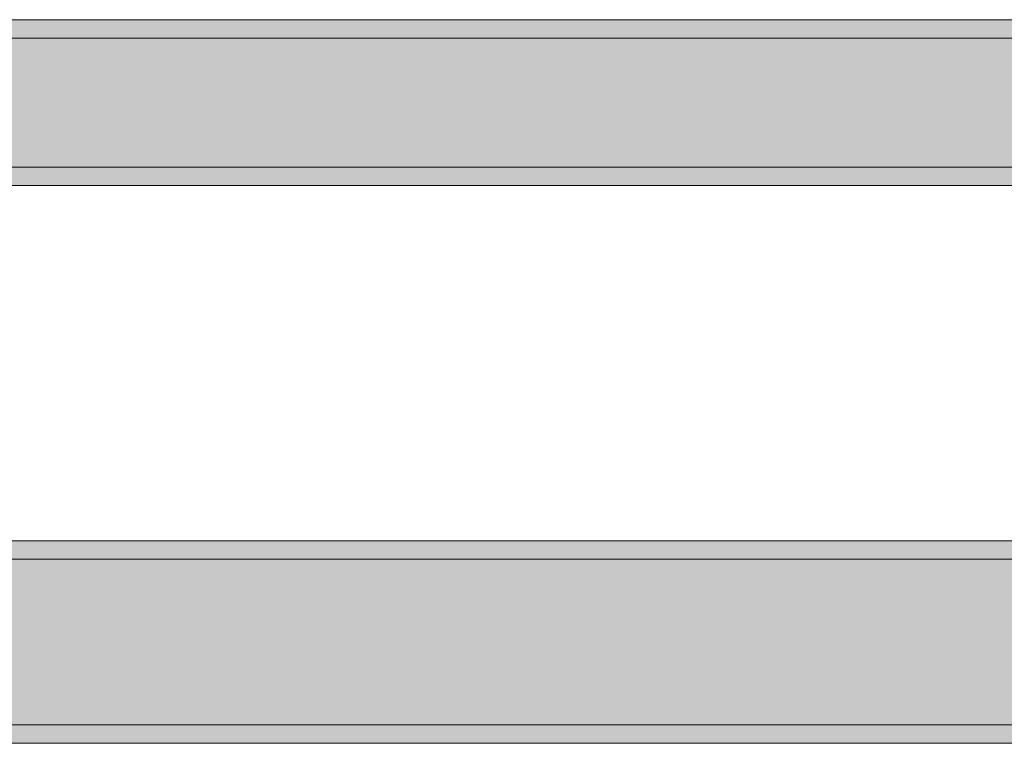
# Model space of a CAD drawing. Header units: millimetres. Extents: x -40968 to 11883, y -18816 to 4378.
# Tile 139 of 209: x -4669 to -4134, y -17084 to -16691. Entities that reach past the tile are written whole.
import ezdxf

# ---------------------------------------------------------------- set-up
doc = ezdxf.new("R2010")
doc.units = ezdxf.units.MM
doc.header["$MEASUREMENT"] = 0
doc.layers.add('12_FAÇ_Façana', color=7, linetype='Continuous')
doc.layers.add('12_FAÇ_Façana_Pluma_Nº__102', color=7, linetype='Continuous', lineweight=5, true_color=0xcccccc)
doc.layers.add('12_FAÇ_Façana_Pluma_Nº__176', color=7, linetype='Continuous', lineweight=15, true_color=0x93a0c6)
doc.layers.add('12_FAÇ_Façana_Pluma_Nº__7', color=7, linetype='Continuous', lineweight=5)

# ---------------------------------------------------------------- blocks, each defined once
blk = doc.blocks.new('Muro_42_1', base_point=(-18875.39, -17083.98))
at = {"layer": '12_FAÇ_Façana_Pluma_Nº__102', "linetype": 'Continuous', "lineweight": 0, "true_color": 0xe5e5e5}
blk.add_hatch(color=254, dxfattribs=at).paths.add_polyline_path([(-7017.89, -16983.98), (-7017.89, -17073.98), (-3738.89, -17073.98), (-3738.89, -16983.98)])
at = {"layer": '12_FAÇ_Façana_Pluma_Nº__176', "linetype": 'Continuous', "lineweight": 0, "true_color": 0x495063}
for points in [[(-7017.89, -16973.98), (-7017.89, -16983.98), (-3748.89, -16983.98), (-3748.89, -16973.98)], [(-7017.89, -17073.98), (-7017.89, -17083.98), (-3746.89, -17083.98), (-3746.89, -17073.98)]]:
    blk.add_hatch(color=251, dxfattribs=at).paths.add_polyline_path(points)
at = {"layer": '12_FAÇ_Façana_Pluma_Nº__7', "color": 7, "linetype": 'Continuous', "lineweight": 5}
for p, q in [((-3738.89, -16983.98), (-7017.89, -16983.98)), ((-7017.89, -17073.98), (-3746.89, -17073.98))]:
    blk.add_line(p, q, dxfattribs=at)
at = {"layer": '12_FAÇ_Façana_Pluma_Nº__7', "color": 7, "linetype": 'Continuous', "lineweight": 5, "flags": 128}
for points in [[(-3748.89, -16973.98), (-7017.89, -16973.98)], [(-7017.89, -17083.98), (-3746.89, -17083.98)]]:
    blk.add_lwpolyline(points, dxfattribs=at)
blk = doc.blocks.new('Muro_58_1', base_point=(-3748.89, -16690.98))
at = {"layer": '12_FAÇ_Façana_Pluma_Nº__102', "linetype": 'Continuous', "lineweight": 0, "true_color": 0xe5e5e5}
blk.add_hatch(color=254, dxfattribs=at).paths.add_polyline_path([(-7017.89, -16700.98), (-7017.89, -16770.98), (-3748.89, -16770.98), (-3748.89, -16700.98)])
at = {"layer": '12_FAÇ_Façana_Pluma_Nº__176', "linetype": 'Continuous', "lineweight": 0, "true_color": 0x495063}
for points in [[(-7017.89, -16690.98), (-7017.89, -16700.98), (-3748.89, -16700.98), (-3748.89, -16690.98)], [(-7017.89, -16780.98), (-3748.89, -16780.98), (-3748.89, -16770.98), (-7017.89, -16770.98)]]:
    blk.add_hatch(color=251, dxfattribs=at).paths.add_polyline_path(points)
at = {"layer": '12_FAÇ_Façana_Pluma_Nº__7', "color": 7, "linetype": 'Continuous', "lineweight": 5}
for p, q in [((-3748.89, -16700.98), (-7017.89, -16700.98)), ((-7017.89, -16770.98), (-3748.89, -16770.98))]:
    blk.add_line(p, q, dxfattribs=at)
at = {"layer": '12_FAÇ_Façana_Pluma_Nº__7', "color": 7, "linetype": 'Continuous', "lineweight": 5, "flags": 128}
for points in [[(-3748.89, -16690.98), (-7017.89, -16690.98)], [(-7017.89, -16780.98), (-3748.89, -16780.98)]]:
    blk.add_lwpolyline(points, dxfattribs=at)

msp = doc.modelspace()

# ---------------------------------------------------------------- block references
at = {"layer": '12_FAÇ_Façana', "color": 7, "lineweight": 20}
for name, p in [('Muro_42_1', (-18875.39, -17083.98)), ('Muro_58_1', (-3748.89, -16690.98))]:
    msp.add_blockref(name, p, dxfattribs=at)

doc.saveas('drawing.dxf')
